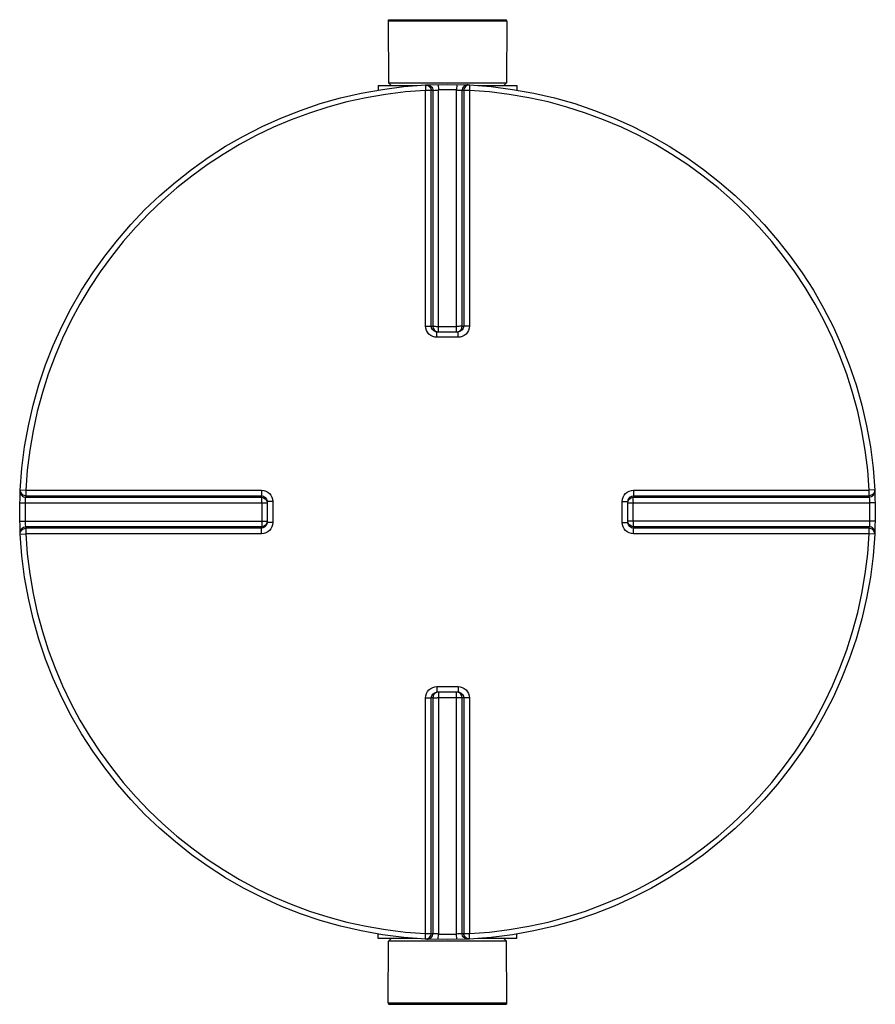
# Model space of a CAD drawing. Header units: millimetres. Extents: x 0 to 420, y 0 to 297.
# Tile 8 of 34: x 147 to 166, y 101 to 123. Entities that reach past the tile are written whole.
import ezdxf

# ---------------------------------------------------------------- set-up
doc = ezdxf.new("R2010")
doc.units = ezdxf.units.MM
doc.header["$LTSCALE"] = 23.1
doc.layers.get('0').update_dxf_attribs({"linetype": 'CONTINUOUS'})
doc.layers.add('AXES_REF', color=7, linetype='CONTINUOUS')

msp = doc.modelspace()

# ---------------------------------------------------------------- linework, layer by layer
at = {"color": 7, "linetype": 'Continuous'}
for p, q in [((155.678, 123.009), (155.684, 121.634)), ((155.678, 123.009), (158.315, 123.009)), ((158.315, 123.009), (158.309, 121.634)), ((155.684, 121.634), (158.309, 121.634)), ((155.684, 121.634), (155.746, 121.571)), ((158.309, 121.634), (158.246, 121.571)), ((155.459, 121.571), (155.459, 121.471)), ((155.459, 121.571), (156.321, 121.571)), ((157.672, 121.571), (158.534, 121.571)), ((158.534, 121.571), (158.534, 121.471)), ((156.763, 116.1), (156.752, 116.101)), ((156.763, 116.1), (157.23, 116.1)), ((157.241, 116.101), (157.23, 116.1)), ((152.992, 112.342), (152.992, 112.341)), ((152.992, 112.341), (152.992, 112.33)), ((152.992, 112.33), (152.992, 111.863)), ((161.001, 112.33), (161.001, 112.341)), ((161.001, 111.863), (161.001, 112.33)), ((152.992, 111.863), (152.992, 111.851)), ((152.992, 111.851), (152.992, 111.851)), ((161.001, 111.851), (161.001, 111.863)), ((156.752, 108.092), (156.763, 108.092)), ((157.23, 108.092), (156.763, 108.092)), ((157.23, 108.092), (157.241, 108.092)), ((155.459, 102.621), (155.459, 102.721)), ((156.321, 102.621), (155.459, 102.621)), ((155.684, 102.559), (155.746, 102.621)), ((158.534, 102.621), (157.672, 102.621)), ((158.309, 102.559), (158.246, 102.621)), ((158.534, 102.621), (158.534, 102.721)), ((155.678, 101.184), (155.684, 102.559)), ((158.309, 102.559), (155.684, 102.559)), ((158.315, 101.184), (158.309, 102.559)), ((158.315, 101.184), (155.678, 101.184))]:
    msp.add_line(p, q, dxfattribs=at)
at = {"color": 9, "linetype": 'Continuous'}
for p, q in [((156.505, 121.584), (156.511, 121.462)), ((156.511, 116.227), (156.511, 121.462)), ((156.635, 116.226), (156.635, 121.459)), ((156.67, 121.461), (156.67, 116.223)), ((156.792, 121.594), (156.794, 121.472)), ((156.794, 116.1), (156.794, 121.472)), ((157.201, 121.594), (157.199, 121.472)), ((157.199, 116.1), (157.199, 121.472)), ((157.323, 116.223), (157.323, 121.461)), ((157.358, 121.459), (157.358, 116.226)), ((157.488, 121.584), (157.482, 121.462)), ((157.482, 121.462), (157.482, 116.227)), ((156.635, 116.226), (156.67, 116.223)), ((156.794, 116.221), (157.199, 116.221)), ((157.323, 116.223), (157.358, 116.226)), ((156.763, 115.977), (156.763, 116.1)), ((156.996, 115.977), (156.763, 115.977)), ((157.23, 115.977), (156.996, 115.977)), ((157.23, 115.977), (157.23, 116.1)), ((147.509, 112.588), (147.631, 112.582)), ((147.631, 112.582), (152.866, 112.582)), ((147.634, 112.458), (152.867, 112.458)), ((152.87, 112.423), (152.867, 112.458)), ((161.126, 112.458), (161.123, 112.423)), ((161.126, 112.458), (166.359, 112.458)), ((161.127, 112.582), (166.362, 112.582)), ((166.484, 112.588), (166.362, 112.582)), ((147.499, 112.301), (147.62, 112.298)), ((147.62, 112.298), (152.992, 112.298)), ((147.632, 112.423), (152.87, 112.423)), ((152.871, 112.298), (152.871, 111.894)), ((153.116, 112.33), (152.992, 112.33)), ((153.116, 112.33), (153.116, 111.863)), ((160.877, 112.33), (161.001, 112.33)), ((160.877, 111.863), (160.877, 112.33)), ((161.001, 112.298), (166.372, 112.298)), ((161.121, 111.894), (161.121, 112.298)), ((161.123, 112.423), (166.361, 112.423)), ((166.494, 112.301), (166.372, 112.298)), ((147.499, 111.891), (147.62, 111.894)), ((147.62, 111.894), (152.992, 111.894)), ((153.116, 111.863), (152.992, 111.863)), ((160.877, 111.863), (161.001, 111.863)), ((166.372, 111.894), (161.001, 111.894)), ((166.494, 111.891), (166.372, 111.894)), ((147.509, 111.605), (147.631, 111.611)), ((152.866, 111.611), (147.631, 111.611)), ((152.87, 111.77), (147.632, 111.77)), ((152.867, 111.735), (147.634, 111.735)), ((152.867, 111.735), (152.87, 111.77)), ((166.361, 111.77), (161.123, 111.77)), ((161.123, 111.77), (161.126, 111.735)), ((166.359, 111.735), (161.126, 111.735)), ((166.362, 111.611), (161.127, 111.611)), ((166.484, 111.605), (166.362, 111.611)), ((156.763, 108.216), (156.763, 108.092)), ((156.763, 108.216), (156.996, 108.216)), ((156.794, 108.092), (156.794, 102.72)), ((156.996, 108.216), (157.23, 108.216)), ((157.199, 102.72), (157.199, 108.092)), ((157.23, 108.216), (157.23, 108.092)), ((156.511, 102.731), (156.511, 107.966)), ((156.67, 107.97), (156.635, 107.967)), ((156.635, 102.733), (156.635, 107.967)), ((156.67, 107.97), (156.67, 102.732)), ((157.199, 107.971), (156.794, 107.971)), ((157.358, 107.967), (157.323, 107.97)), ((157.323, 102.732), (157.323, 107.97)), ((157.358, 107.967), (157.358, 102.733)), ((157.482, 107.966), (157.482, 102.731)), ((156.505, 102.609), (156.511, 102.731)), ((156.792, 102.599), (156.794, 102.72)), ((157.201, 102.599), (157.199, 102.72)), ((157.488, 102.609), (157.482, 102.731))]:
    msp.add_line(p, q, dxfattribs=at)
at = {"color": 7, "linetype": 'Continuous'}
msp.add_circle((156.996, 112.096), 9.5, dxfattribs=at)
at = {"color": 9, "linetype": 'Continuous'}
for centre, radius, start, end in [((156.996, 112.096), 9.378, 92.9675, 177.0325), ((157.12, 112.099), 9.373, 92.7532, 92.9681), ((156.996, 112.103), 9.372, 88.764, 91.236), ((156.872, 112.099), 9.373, 87.0319, 87.2468), ((156.996, 112.096), 9.378, 2.9675, 87.0325), ((156.794, 126.699), 10.478, 269.8492, 269.9994), ((157.198, 126.7), 10.478, 270.0006, 270.1484), ((156.764, 116.234), 0.134, 252.9521, 258.38), ((156.764, 116.232), 0.131, 258.3693, 264.7148), ((157.199, 116.221), 0.123, 284.9841, 292.5387), ((157.199, 116.22), 0.123, 292.5703, 300.1619), ((156.996, 111.972), 9.375, 177.0319, 177.2468), ((156.997, 111.972), 9.375, 2.7532, 2.9681), ((156.991, 112.096), 9.373, 178.7642, 181.2358), ((142.393, 112.298), 10.478, 0.0006, 0.1508), ((161.132, 112.329), 0.131, 168.3693, 174.7148), ((161.121, 112.299), 0.123, 157.4613, 165.0159), ((161.134, 112.329), 0.134, 162.9521, 168.38), ((161.12, 112.299), 0.123, 149.8381, 157.4297), ((171.6, 112.298), 10.478, 179.8516, 179.9994), ((157.002, 112.096), 9.373, 358.7642, 1.2358), ((142.393, 111.894), 10.478, 359.8516, 359.9994), ((152.872, 111.894), 0.123, 329.8381, 337.4297), ((152.872, 111.894), 0.123, 337.4613, 345.0159), ((152.859, 111.864), 0.133, 345.1861, 349.982), ((152.861, 111.863), 0.131, 349.9788, 354.5832), ((152.87, 111.894), 0.125, 345.0029, 348.3948), ((171.599, 111.894), 10.478, 180.0006, 180.1508), ((156.996, 112.096), 9.378, 182.9675, 267.0325), ((156.996, 112.22), 9.375, 182.7532, 182.9681), ((156.996, 112.096), 9.378, 272.9675, 357.0325), ((156.997, 112.22), 9.375, 357.0319, 357.2468), ((156.794, 107.972), 0.123, 112.5703, 120.1619), ((156.794, 107.972), 0.123, 104.9841, 112.5387), ((157.229, 107.961), 0.131, 78.3693, 84.7148), ((157.229, 107.958), 0.134, 72.9521, 78.38), ((156.794, 97.493), 10.478, 90.0006, 90.1484), ((157.198, 97.493), 10.478, 89.8492, 89.9994), ((157.12, 112.094), 9.373, 267.0319, 267.2468), ((156.996, 112.09), 9.372, 268.764, 271.236), ((156.872, 112.094), 9.373, 272.7532, 272.9681)]:
    msp.add_arc(centre, radius, start, end, dxfattribs=at)
for points, knots in [([(156.505, 121.584), (156.537, 121.585), (156.607, 121.56), (156.635, 121.492), (156.635, 121.459)], [0, 0, 0, 0, 0.498597, 1, 1, 1, 1]), ([(156.635, 121.459), (156.631, 121.46), (156.589, 121.461), (156.548, 121.462), (156.511, 121.462)], [0, 0, 0, 0, 0.109199, 1, 1, 1, 1]), ([(156.54, 121.585), (156.573, 121.587), (156.642, 121.562), (156.67, 121.494), (156.67, 121.461)], [0, 0, 0, 0, 0.498599, 1, 1, 1, 1]), ([(156.67, 121.461), (156.675, 121.462), (156.716, 121.467), (156.757, 121.471), (156.794, 121.472)], [0, 0, 0, 0, 0.109901, 1, 1, 1, 1]), ([(157.199, 121.472), (157.213, 121.472), (157.255, 121.468), (157.297, 121.469), (157.323, 121.461)], [0, 0, 0, 0, 0.355693, 1, 1, 1, 1]), ([(157.453, 121.585), (157.42, 121.587), (157.351, 121.562), (157.323, 121.494), (157.323, 121.461)], [0, 0, 0, 0, 0.498599, 1, 1, 1, 1]), ([(157.488, 121.584), (157.456, 121.585), (157.386, 121.56), (157.358, 121.492), (157.358, 121.459)], [0, 0, 0, 0, 0.498567, 1, 1, 1, 1]), ([(157.482, 121.462), (157.467, 121.462), (157.426, 121.461), (157.384, 121.465), (157.358, 121.459)], [0, 0, 0, 0, 0.353705, 1, 1, 1, 1]), ([(156.511, 116.227), (156.526, 116.227), (156.567, 116.226), (156.608, 116.228), (156.635, 116.226)], [0, 0, 0, 0, 0.353802, 1, 1, 1, 1]), ([(156.763, 115.977), (156.699, 115.977), (156.565, 116.03), (156.511, 116.163), (156.511, 116.227)], [0, 0, 0, 0, 0.50046, 1, 1, 1, 1]), ([(156.67, 116.223), (156.674, 116.222), (156.706, 116.222), (156.738, 116.221), (156.767, 116.221)], [0, 0, 0, 0, 0.107786, 1, 1, 1, 1]), ([(157.323, 116.223), (157.319, 116.222), (157.287, 116.222), (157.254, 116.221), (157.226, 116.221)], [0, 0, 0, 0, 0.107786, 1, 1, 1, 1]), ([(157.482, 116.227), (157.482, 116.163), (157.427, 116.03), (157.294, 115.977), (157.23, 115.977)], [0, 0, 0, 0, 0.499825, 1, 1, 1, 1]), ([(157.482, 116.227), (157.467, 116.227), (157.426, 116.226), (157.384, 116.228), (157.358, 116.226)], [0, 0, 0, 0, 0.353802, 1, 1, 1, 1]), ([(147.507, 112.553), (147.506, 112.52), (147.531, 112.451), (147.599, 112.423), (147.632, 112.423)], [0, 0, 0, 0, 0.498599, 1, 1, 1, 1]), ([(147.509, 112.588), (147.507, 112.556), (147.533, 112.486), (147.601, 112.458), (147.634, 112.458)], [0, 0, 0, 0, 0.498567, 1, 1, 1, 1]), ([(147.631, 112.582), (147.631, 112.567), (147.632, 112.526), (147.628, 112.484), (147.634, 112.458)], [0, 0, 0, 0, 0.353705, 1, 1, 1, 1]), ([(152.866, 112.582), (152.866, 112.567), (152.866, 112.526), (152.865, 112.484), (152.867, 112.458)], [0, 0, 0, 0, 0.353799, 1, 1, 1, 1]), ([(152.866, 112.582), (152.93, 112.582), (153.063, 112.527), (153.116, 112.394), (153.116, 112.33)], [0, 0, 0, 0, 0.499829, 1, 1, 1, 1]), ([(160.877, 112.33), (160.877, 112.394), (160.93, 112.527), (161.063, 112.582), (161.127, 112.582)], [0, 0, 0, 0, 0.50046, 1, 1, 1, 1]), ([(161.127, 112.582), (161.127, 112.567), (161.126, 112.526), (161.128, 112.484), (161.126, 112.458)], [0, 0, 0, 0, 0.353802, 1, 1, 1, 1]), ([(166.484, 112.588), (166.485, 112.556), (166.46, 112.486), (166.392, 112.458), (166.359, 112.458)], [0, 0, 0, 0, 0.498597, 1, 1, 1, 1]), ([(166.359, 112.458), (166.36, 112.462), (166.361, 112.504), (166.362, 112.545), (166.362, 112.582)], [0, 0, 0, 0, 0.109199, 1, 1, 1, 1]), ([(166.485, 112.553), (166.487, 112.52), (166.462, 112.451), (166.394, 112.423), (166.361, 112.423)], [0, 0, 0, 0, 0.498599, 1, 1, 1, 1]), ([(147.62, 112.298), (147.621, 112.313), (147.624, 112.354), (147.624, 112.397), (147.632, 112.423)], [0, 0, 0, 0, 0.355693, 1, 1, 1, 1]), ([(152.871, 112.326), (152.871, 112.338), (152.871, 112.37), (152.872, 112.402), (152.87, 112.423)], [0, 0, 0, 0, 0.367922, 1, 1, 1, 1]), ([(161.121, 112.326), (161.121, 112.337), (161.122, 112.37), (161.121, 112.402), (161.123, 112.423)], [0, 0, 0, 0, 0.367736, 1, 1, 1, 1]), ([(166.361, 112.423), (166.362, 112.418), (166.367, 112.377), (166.371, 112.335), (166.372, 112.298)], [0, 0, 0, 0, 0.109901, 1, 1, 1, 1]), ([(147.632, 111.77), (147.63, 111.775), (147.626, 111.816), (147.622, 111.857), (147.62, 111.894)], [0, 0, 0, 0, 0.109901, 1, 1, 1, 1]), ([(153.116, 111.863), (153.116, 111.799), (153.063, 111.665), (152.93, 111.611), (152.866, 111.611)], [0, 0, 0, 0, 0.500171, 1, 1, 1, 1]), ([(152.871, 111.867), (152.871, 111.855), (152.871, 111.823), (152.872, 111.79), (152.87, 111.77)], [0, 0, 0, 0, 0.367736, 1, 1, 1, 1]), ([(161.127, 111.611), (161.063, 111.611), (160.93, 111.665), (160.877, 111.799), (160.877, 111.863)], [0, 0, 0, 0, 0.499825, 1, 1, 1, 1]), ([(161.121, 111.867), (161.121, 111.855), (161.122, 111.823), (161.121, 111.79), (161.123, 111.77)], [0, 0, 0, 0, 0.367922, 1, 1, 1, 1]), ([(166.372, 111.894), (166.372, 111.879), (166.368, 111.838), (166.369, 111.796), (166.361, 111.77)], [0, 0, 0, 0, 0.355693, 1, 1, 1, 1]), ([(147.507, 111.64), (147.506, 111.673), (147.531, 111.742), (147.599, 111.77), (147.632, 111.77)], [0, 0, 0, 0, 0.498599, 1, 1, 1, 1]), ([(147.509, 111.605), (147.507, 111.637), (147.533, 111.707), (147.601, 111.735), (147.634, 111.735)], [0, 0, 0, 0, 0.498597, 1, 1, 1, 1]), ([(147.634, 111.735), (147.633, 111.731), (147.632, 111.689), (147.631, 111.648), (147.631, 111.611)], [0, 0, 0, 0, 0.109199, 1, 1, 1, 1]), ([(152.866, 111.611), (152.866, 111.625), (152.866, 111.667), (152.865, 111.708), (152.867, 111.735)], [0, 0, 0, 0, 0.353802, 1, 1, 1, 1]), ([(161.127, 111.611), (161.127, 111.625), (161.126, 111.667), (161.128, 111.708), (161.126, 111.735)], [0, 0, 0, 0, 0.353802, 1, 1, 1, 1]), ([(166.484, 111.605), (166.485, 111.637), (166.46, 111.707), (166.392, 111.735), (166.359, 111.735)], [0, 0, 0, 0, 0.498567, 1, 1, 1, 1]), ([(166.362, 111.611), (166.362, 111.625), (166.361, 111.667), (166.365, 111.709), (166.359, 111.735)], [0, 0, 0, 0, 0.353705, 1, 1, 1, 1]), ([(166.485, 111.64), (166.487, 111.673), (166.462, 111.742), (166.394, 111.77), (166.361, 111.77)], [0, 0, 0, 0, 0.498599, 1, 1, 1, 1]), ([(156.511, 107.966), (156.511, 108.03), (156.565, 108.163), (156.699, 108.216), (156.763, 108.216)], [0, 0, 0, 0, 0.499825, 1, 1, 1, 1]), ([(157.23, 108.216), (157.294, 108.216), (157.427, 108.163), (157.482, 108.03), (157.482, 107.966)], [0, 0, 0, 0, 0.50046, 1, 1, 1, 1]), ([(156.511, 107.966), (156.526, 107.966), (156.567, 107.966), (156.608, 107.965), (156.635, 107.967)], [0, 0, 0, 0, 0.353802, 1, 1, 1, 1]), ([(156.67, 107.97), (156.674, 107.97), (156.706, 107.971), (156.738, 107.971), (156.767, 107.971)], [0, 0, 0, 0, 0.107786, 1, 1, 1, 1]), ([(157.323, 107.97), (157.319, 107.97), (157.287, 107.971), (157.255, 107.971), (157.226, 107.971)], [0, 0, 0, 0, 0.107786, 1, 1, 1, 1]), ([(157.482, 107.966), (157.467, 107.966), (157.426, 107.966), (157.384, 107.965), (157.358, 107.967)], [0, 0, 0, 0, 0.353802, 1, 1, 1, 1]), ([(156.505, 102.609), (156.537, 102.607), (156.607, 102.632), (156.635, 102.701), (156.635, 102.733)], [0, 0, 0, 0, 0.498567, 1, 1, 1, 1]), ([(156.511, 102.731), (156.526, 102.731), (156.567, 102.732), (156.609, 102.728), (156.635, 102.733)], [0, 0, 0, 0, 0.353705, 1, 1, 1, 1]), ([(156.54, 102.607), (156.573, 102.606), (156.642, 102.631), (156.67, 102.699), (156.67, 102.732)], [0, 0, 0, 0, 0.498599, 1, 1, 1, 1]), ([(156.794, 102.72), (156.779, 102.721), (156.738, 102.724), (156.696, 102.724), (156.67, 102.732)], [0, 0, 0, 0, 0.355693, 1, 1, 1, 1]), ([(157.323, 102.732), (157.318, 102.73), (157.277, 102.726), (157.235, 102.722), (157.199, 102.72)], [0, 0, 0, 0, 0.109901, 1, 1, 1, 1]), ([(157.453, 102.607), (157.42, 102.606), (157.351, 102.631), (157.323, 102.699), (157.323, 102.732)], [0, 0, 0, 0, 0.498599, 1, 1, 1, 1]), ([(157.488, 102.609), (157.456, 102.607), (157.386, 102.632), (157.358, 102.701), (157.358, 102.733)], [0, 0, 0, 0, 0.498567, 1, 1, 1, 1]), ([(157.358, 102.733), (157.362, 102.733), (157.404, 102.732), (157.445, 102.731), (157.482, 102.731)], [0, 0, 0, 0, 0.109199, 1, 1, 1, 1])]:
    msp.add_open_spline(points, degree=3, knots=knots, dxfattribs=at)
for points in [[(156.725, 116.106), (156.677, 116.121), (156.635, 116.176), (156.635, 116.226)], [(156.67, 116.223), (156.67, 116.17), (156.718, 116.111), (156.769, 116.1)], [(157.358, 116.226), (157.358, 116.169), (157.298, 116.106), (157.241, 116.101)], [(157.261, 116.114), (157.296, 116.135), (157.323, 116.181), (157.323, 116.223)], [(152.867, 112.458), (152.924, 112.458), (152.986, 112.398), (152.992, 112.342)], [(161.006, 112.368), (161.021, 112.415), (161.076, 112.458), (161.126, 112.458)], [(152.87, 112.423), (152.923, 112.423), (152.982, 112.375), (152.992, 112.323)], [(161.014, 112.36), (161.035, 112.396), (161.081, 112.423), (161.123, 112.423)], [(152.988, 111.83), (152.975, 111.78), (152.918, 111.735), (152.867, 111.735)], [(152.978, 111.832), (152.957, 111.796), (152.912, 111.77), (152.87, 111.77)], [(161.123, 111.77), (161.07, 111.77), (161.011, 111.818), (161, 111.869)], [(161.126, 111.735), (161.069, 111.735), (161.006, 111.795), (161.001, 111.851)], [(156.635, 107.967), (156.635, 108.024), (156.695, 108.086), (156.752, 108.092)], [(156.732, 108.078), (156.696, 108.057), (156.67, 108.012), (156.67, 107.97)], [(157.323, 107.97), (157.323, 108.023), (157.275, 108.082), (157.223, 108.092)], [(157.268, 108.086), (157.315, 108.072), (157.358, 108.017), (157.358, 107.967)]]:
    msp.add_open_spline(points, degree=3, dxfattribs=at)
at = {"layer": 'AXES_REF', "color": 7, "linetype": 'Continuous'}
for p, q in [((155.684, 123.009), (155.684, 123.034)), ((155.684, 123.034), (158.309, 123.034)), ((158.309, 123.009), (158.309, 123.034)), ((155.684, 101.184), (155.684, 101.159)), ((155.684, 101.159), (158.309, 101.159)), ((158.309, 101.184), (158.309, 101.159))]:
    msp.add_line(p, q, dxfattribs=at)

doc.saveas('drawing.dxf')
